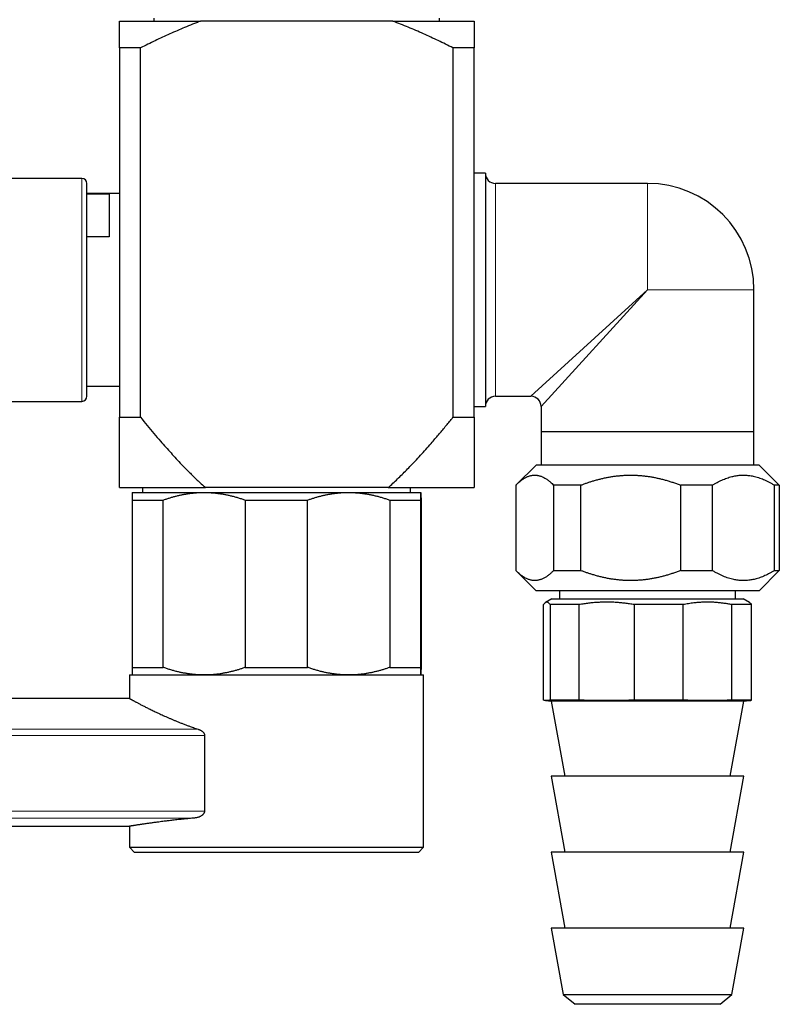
# Model space of a CAD drawing. Header units: millimetres. Extents: x 8 to 974, y 12 to 621.
# Tile 6 of 52: x 215 to 290, y 429 to 526. Entities that reach past the tile are written whole.
import ezdxf

# ---------------------------------------------------------------- set-up
doc = ezdxf.new("R2010")
doc.units = ezdxf.units.MM

msp = doc.modelspace()

# ---------------------------------------------------------------- linework, layer by layer
at = {"color": 7, "linetype": 'Continuous', "lineweight": 30}
for p, q in [((224.947, 525.968), (232.957, 525.968)), ((228.359, 526.268), (228.359, 525.968)), ((251.937, 525.968), (232.957, 525.968)), ((251.937, 525.968), (259.947, 525.968)), ((256.534, 525.968), (256.534, 526.268)), ((227.044, 523.343), (224.947, 523.343)), ((224.947, 523.343), (224.947, 486.897)), ((227.044, 486.897), (227.044, 523.343)), ((257.85, 523.343), (257.85, 486.897)), ((259.947, 523.343), (257.85, 523.343)), ((259.947, 486.897), (259.947, 523.343)), ((261.047, 510.968), (259.947, 510.968)), ((261.047, 510.968), (261.047, 487.968)), ((221.247, 510.468), (210.181, 510.468)), ((221.747, 488.968), (221.747, 509.968)), ((277.047, 509.968), (262.047, 509.968)), ((224.947, 508.968), (221.747, 508.968)), ((221.747, 508.951), (223.947, 508.951)), ((223.947, 508.951), (223.947, 504.708)), ((223.947, 504.708), (221.747, 504.708)), ((287.547, 485.468), (287.547, 499.468)), ((221.747, 489.968), (224.947, 489.968)), ((262.047, 488.968), (265.547, 488.968)), ((210.181, 488.468), (221.247, 488.468)), ((259.947, 487.968), (261.047, 487.968)), ((266.547, 487.968), (266.547, 485.468)), ((224.947, 486.897), (227.044, 486.897)), ((257.85, 486.897), (259.947, 486.897)), ((287.547, 485.468), (266.547, 485.468)), ((266.569, 485.468), (266.569, 482.191)), ((287.524, 482.191), (287.524, 485.468)), ((266.047, 482.191), (264.101, 480.245)), ((287.941, 482.191), (266.047, 482.191)), ((288.047, 482.191), (287.941, 482.191)), ((289.993, 480.245), (288.047, 482.191)), ((224.947, 479.968), (233.433, 479.968)), ((227.226, 479.968), (227.226, 479.479)), ((251.461, 479.968), (233.433, 479.968)), ((251.461, 479.968), (259.947, 479.968)), ((253.667, 479.479), (253.667, 479.968)), ((264.047, 480.191), (264.047, 471.791)), ((270.433, 480.191), (267.799, 480.191)), ((267.799, 471.791), (267.799, 480.191)), ((270.433, 480.191), (270.433, 471.791)), ((283.432, 480.191), (280.336, 480.191)), ((280.336, 471.791), (280.336, 480.191)), ((283.432, 480.191), (283.432, 471.791)), ((290.046, 480.191), (289.583, 480.191)), ((289.583, 471.791), (289.583, 480.191)), ((290.046, 480.191), (289.993, 480.245)), ((290.046, 480.191), (290.046, 471.791)), ((226.197, 479.479), (233.313, 479.479)), ((233.313, 479.479), (247.563, 479.479)), ((247.563, 479.479), (254.697, 479.479)), ((226.193, 478.729), (229.258, 478.729)), ((226.193, 478.729), (226.193, 462.229)), ((229.258, 462.229), (229.258, 478.729)), ((237.367, 478.729), (243.505, 478.729)), ((237.367, 478.729), (237.367, 462.229)), ((243.505, 462.229), (243.505, 478.729)), ((251.621, 478.729), (251.621, 462.229)), ((251.621, 478.729), (254.693, 478.729)), ((254.693, 462.229), (254.693, 478.729)), ((254.7, 478.729), (254.7, 462.229)), ((264.1, 471.738), (266.047, 469.791)), ((267.799, 471.791), (270.433, 471.791)), ((280.336, 471.791), (283.432, 471.791)), ((288.047, 469.791), (289.993, 471.738)), ((289.583, 471.791), (290.046, 471.791)), ((289.993, 471.738), (290.046, 471.791)), ((287.941, 469.791), (266.047, 469.791)), ((268.37, 469.791), (268.37, 468.991)), ((285.723, 468.991), (285.723, 469.791)), ((288.047, 469.791), (287.941, 469.791)), ((266.785, 458.991), (266.785, 468.414)), ((267.617, 468.991), (266.987, 468.628)), ((270.301, 468.414), (267.426, 468.414)), ((267.426, 468.414), (267.426, 458.991)), ((267.617, 468.991), (269.438, 468.991)), ((269.438, 468.991), (286.477, 468.991)), ((270.301, 458.991), (270.301, 468.414)), ((280.563, 468.414), (275.725, 468.414)), ((275.725, 468.414), (275.725, 458.991)), ((280.563, 458.991), (280.563, 468.414)), ((287.309, 468.414), (285.346, 468.414)), ((285.346, 468.414), (285.346, 458.991)), ((287.106, 468.628), (286.477, 468.991)), ((287.309, 458.991), (287.309, 468.414)), ((225.947, 461.479), (225.947, 459.155)), ((225.947, 461.479), (254.947, 461.479)), ((226.193, 462.229), (229.258, 462.229)), ((237.367, 462.229), (243.505, 462.229)), ((251.621, 462.229), (254.693, 462.229)), ((254.947, 444.479), (254.947, 461.479)), ((254.947, 461.479), (254.947, 461.479)), ((225.947, 459.155), (30.347, 459.155)), ((266.988, 458.959), (267.547, 458.91)), ((270.301, 458.991), (267.426, 458.991)), ((267.547, 458.91), (268.897, 451.491)), ((269.382, 458.91), (267.547, 458.91)), ((286.547, 458.91), (269.382, 458.91)), ((280.563, 458.991), (275.725, 458.991)), ((285.197, 451.491), (286.547, 458.91)), ((287.309, 458.991), (285.346, 458.991)), ((286.547, 458.91), (287.106, 458.959)), ((233.35, 455.508), (233.35, 448.058)), ((267.547, 451.491), (268.897, 443.991)), ((269.382, 451.491), (267.547, 451.491)), ((286.547, 451.491), (269.382, 451.491)), ((285.197, 443.991), (286.547, 451.491)), ((50.832, 446.555), (225.947, 446.555)), ((225.947, 446.555), (225.947, 444.479)), ((225.947, 444.479), (226.447, 443.979)), ((225.947, 444.479), (254.947, 444.479)), ((254.447, 443.979), (226.447, 443.979)), ((254.447, 443.979), (254.947, 444.479)), ((267.547, 443.991), (268.897, 436.491)), ((269.382, 443.991), (267.547, 443.991)), ((286.547, 443.991), (269.382, 443.991)), ((285.197, 436.491), (286.547, 443.991)), ((267.547, 436.491), (268.72, 429.975)), ((269.382, 436.491), (267.547, 436.491)), ((286.547, 436.491), (269.382, 436.491)), ((285.374, 429.975), (286.547, 436.491)), ((268.72, 429.975), (269.897, 428.991)), ((268.72, 429.975), (270.328, 429.975)), ((270.328, 429.975), (285.374, 429.975)), ((284.197, 428.991), (285.374, 429.975)), ((284.197, 428.991), (269.897, 428.991))]:
    msp.add_line(p, q, dxfattribs=at)
at = {"color": 8, "linetype": 'Continuous', "lineweight": 0}
for p, q in [((221.247, 488.468), (221.247, 510.468)), ((262.047, 509.968), (262.047, 488.968)), ((277.047, 509.968), (277.047, 499.468)), ((265.547, 488.968), (277.047, 499.468)), ((277.047, 499.468), (266.547, 487.968)), ((287.547, 499.468), (277.047, 499.468)), ((39.588, 456.128), (232.72, 456.128)), ((233.35, 455.508), (39.587, 455.508)), ((39.587, 448.058), (233.35, 448.058)), ((232.363, 447.365), (39.588, 447.365))]:
    msp.add_line(p, q, dxfattribs=at)
at = {"color": 7, "linetype": 'Continuous', "lineweight": 30}
for centre, radius, start, end in [((262.047, 510.968), 1, 180, 270), ((221.247, 509.968), 0.5, 0, 90), ((277.047, 499.468), 10.5, 0, 90), ((221.247, 488.968), 0.5, 270, 0), ((262.047, 487.968), 1, 90, 180), ((265.547, 487.968), 1, 0.06155, 89.93356)]:
    msp.add_arc(centre, radius, start, end, dxfattribs=at)
for points, knots in [([(224.947, 523.343), (224.947, 523.422), (224.947, 523.581), (224.947, 523.81), (224.947, 524.033), (224.947, 524.247), (224.947, 524.454), (224.947, 524.651), (224.947, 524.839), (224.947, 525.018), (224.947, 525.186), (224.947, 525.344), (224.947, 525.49), (224.947, 525.616), (224.947, 525.725), (224.947, 525.817), (224.947, 525.9), (224.947, 525.946), (224.947, 525.968)], [0, 0, 0, 0, 0.064273, 0.128551, 0.192827, 0.257099, 0.321483, 0.385866, 0.450062, 0.514257, 0.579424, 0.644603, 0.70978, 0.774943, 0.831164, 0.887385, 0.943692, 1, 1, 1, 1]), ([(232.957, 525.968), (232.825, 525.918), (232.561, 525.819), (232.035, 525.613), (231.397, 525.354), (230.649, 525.037), (229.921, 524.715), (229.196, 524.384), (228.475, 524.045), (227.757, 523.698), (227.282, 523.461), (227.044, 523.343)], [0, 0, 0, 0, 0.065368, 0.130736, 0.261514, 0.38451, 0.507512, 0.63051, 0.753672, 0.876837, 1, 1, 1, 1]), ([(257.85, 523.343), (257.609, 523.463), (257.127, 523.703), (256.399, 524.054), (255.668, 524.398), (254.932, 524.734), (254.191, 525.06), (253.445, 525.375), (252.694, 525.68), (252.189, 525.872), (251.937, 525.968)], [0, 0, 0, 0, 0.124812, 0.249623, 0.374491, 0.49936, 0.624461, 0.749562, 0.874782, 1, 1, 1, 1]), ([(259.947, 525.968), (259.947, 525.945), (259.947, 525.897), (259.947, 525.81), (259.947, 525.713), (259.947, 525.604), (259.947, 525.484), (259.947, 525.354), (259.947, 525.222), (259.947, 525.09), (259.947, 524.959), (259.947, 524.8), (259.947, 524.61), (259.947, 524.382), (259.947, 524.14), (259.947, 523.885), (259.947, 523.619), (259.947, 523.435), (259.947, 523.343)], [0, 0, 0, 0, 0.058768, 0.117562, 0.175867, 0.234186, 0.292513, 0.350837, 0.409144, 0.457987, 0.506831, 0.555674, 0.628121, 0.700568, 0.775421, 0.850282, 0.925145, 1, 1, 1, 1]), ([(224.947, 479.968), (224.947, 479.97), (224.947, 479.972), (224.947, 479.994), (224.947, 480.028), (224.947, 480.076), (224.947, 480.138), (224.947, 480.213), (224.947, 480.301), (224.947, 480.401), (224.947, 480.514), (224.947, 480.639), (224.947, 480.776), (224.947, 480.923), (224.947, 481.081), (224.947, 481.256), (224.947, 481.452), (224.947, 481.668), (224.947, 481.895), (224.947, 482.131), (224.947, 482.397), (224.947, 482.694), (224.947, 483.023), (224.947, 483.36), (224.947, 483.711), (224.947, 484.077), (224.947, 484.457), (224.947, 484.846), (224.947, 485.242), (224.947, 485.646), (224.947, 486.057), (224.947, 486.474), (224.947, 486.756), (224.947, 486.897)], [0, 0, 0, 0, 0.025529, 0.051075, 0.076622, 0.102153, 0.128051, 0.153971, 0.1799, 0.205825, 0.231727, 0.25829, 0.284869, 0.311456, 0.33804, 0.364608, 0.39564, 0.426686, 0.457739, 0.488791, 0.519828, 0.558964, 0.598099, 0.636473, 0.674847, 0.715332, 0.755824, 0.796317, 0.836805, 0.877601, 0.918401, 0.959202, 1, 1, 1, 1]), ([(227.044, 486.897), (227.259, 486.631), (227.69, 486.099), (228.348, 485.31), (228.959, 484.594), (229.523, 483.949), (230.037, 483.374), (230.558, 482.806), (231.035, 482.3), (231.466, 481.854), (231.849, 481.467), (232.237, 481.084), (232.63, 480.706), (233.028, 480.333), (233.298, 480.09), (233.433, 479.968)], [0, 0, 0, 0, 0.108824, 0.217651, 0.326473, 0.408222, 0.489977, 0.57173, 0.653476, 0.711187, 0.7689, 0.826611, 0.884407, 0.942205, 1, 1, 1, 1]), ([(251.461, 479.968), (251.616, 480.108), (251.925, 480.388), (252.381, 480.817), (252.83, 481.253), (253.273, 481.696), (253.746, 482.183), (254.249, 482.714), (254.78, 483.29), (255.302, 483.871), (255.877, 484.527), (256.504, 485.261), (257.183, 486.074), (257.627, 486.622), (257.85, 486.897)], [0, 0, 0, 0, 0.06634, 0.132691, 0.19905, 0.265408, 0.331754, 0.414949, 0.498144, 0.580725, 0.663307, 0.775535, 0.887769, 1, 1, 1, 1]), ([(259.947, 486.897), (259.947, 486.756), (259.947, 486.474), (259.947, 486.057), (259.947, 485.646), (259.947, 485.247), (259.947, 484.861), (259.947, 484.486), (259.947, 484.119), (259.947, 483.76), (259.947, 483.408), (259.947, 483.066), (259.947, 482.735), (259.947, 482.435), (259.947, 482.163), (259.947, 481.918), (259.947, 481.683), (259.947, 481.459), (259.947, 481.26), (259.947, 481.085), (259.947, 480.931), (259.947, 480.786), (259.947, 480.651), (259.947, 480.526), (259.947, 480.411), (259.947, 480.308), (259.947, 480.217), (259.947, 480.14), (259.947, 480.077), (259.947, 480.028), (259.947, 479.994), (259.947, 479.972), (259.947, 479.97), (259.947, 479.968)], [0, 0, 0, 0, 0.0407978, 0.0815988, 0.1223989, 0.1631954, 0.2021623, 0.2411342, 0.2801047, 0.3190697, 0.3581594, 0.3972487, 0.4361397, 0.4750301, 0.507095, 0.5391761, 0.571259, 0.6033332, 0.6353922, 0.6613327, 0.6872881, 0.7132461, 0.7391969, 0.7651334, 0.7916629, 0.8182161, 0.8447746, 0.8713225, 0.8978475, 0.9233775, 0.9489245, 0.9744708, 1, 1, 1, 1]), ([(264.047, 480.191), (264.087, 480.231), (264.166, 480.311), (264.286, 480.424), (264.407, 480.53), (264.529, 480.63), (264.651, 480.723), (264.775, 480.809), (264.901, 480.887), (265.027, 480.957), (265.155, 481.019), (265.283, 481.072), (265.412, 481.116), (265.551, 481.152), (265.675, 481.174), (265.782, 481.186), (265.862, 481.191), (265.943, 481.192), (266.023, 481.189), (266.104, 481.182), (266.198, 481.17), (266.306, 481.15), (266.427, 481.118), (266.548, 481.078), (266.682, 481.024), (266.828, 480.954), (266.974, 480.871), (267.108, 480.784), (267.23, 480.697), (267.352, 480.603), (267.487, 480.49), (267.637, 480.354), (267.745, 480.246), (267.799, 480.191)], [0, 0, 0, 0, 0.033022, 0.066046, 0.099067, 0.132213, 0.165363, 0.198508, 0.232074, 0.265645, 0.29921, 0.332981, 0.366759, 0.40053, 0.442298, 0.463209, 0.48412, 0.505041, 0.525962, 0.54691, 0.567857, 0.599471, 0.631084, 0.662784, 0.694485, 0.736415, 0.778389, 0.8112, 0.84401, 0.876887, 0.909764, 0.954866, 1, 1, 1, 1]), ([(270.433, 480.191), (270.533, 480.23), (270.735, 480.307), (271.039, 480.416), (271.346, 480.519), (271.669, 480.62), (272.007, 480.718), (272.361, 480.811), (272.717, 480.894), (273.076, 480.969), (273.438, 481.033), (273.805, 481.088), (274.176, 481.131), (274.547, 481.163), (274.92, 481.184), (275.289, 481.193), (275.654, 481.19), (276.015, 481.176), (276.375, 481.151), (276.735, 481.116), (277.096, 481.069), (277.453, 481.013), (277.807, 480.946), (278.164, 480.869), (278.527, 480.781), (278.894, 480.681), (279.259, 480.571), (279.621, 480.453), (279.98, 480.327), (280.217, 480.237), (280.336, 480.191)], [0, 0, 0, 0, 0.031806, 0.063613, 0.095464, 0.127316, 0.163317, 0.199337, 0.235361, 0.271376, 0.307374, 0.344082, 0.380815, 0.417557, 0.454288, 0.490993, 0.526527, 0.562076, 0.597626, 0.633161, 0.669019, 0.704878, 0.740081, 0.775284, 0.812733, 0.850194, 0.887657, 0.925108, 0.962545, 1, 1, 1, 1]), ([(283.432, 480.191), (283.51, 480.239), (283.666, 480.335), (283.902, 480.468), (284.141, 480.591), (284.382, 480.705), (284.625, 480.809), (284.869, 480.901), (285.114, 480.981), (285.347, 481.046), (285.568, 481.096), (285.777, 481.134), (285.987, 481.163), (286.197, 481.182), (286.408, 481.192), (286.619, 481.192), (286.831, 481.181), (287.043, 481.161), (287.254, 481.132), (287.483, 481.089), (287.73, 481.03), (287.991, 480.954), (288.249, 480.864), (288.51, 480.76), (288.777, 480.64), (289.048, 480.503), (289.317, 480.354), (289.495, 480.246), (289.583, 480.191)], [0, 0, 0, 0, 0.039649, 0.079309, 0.118967, 0.158613, 0.198525, 0.238436, 0.277888, 0.31734, 0.350684, 0.384047, 0.417416, 0.450778, 0.484121, 0.517686, 0.551271, 0.584864, 0.618451, 0.652017, 0.694508, 0.736999, 0.778408, 0.819818, 0.864852, 0.909905, 0.954961, 1, 1, 1, 1]), ([(226.197, 479.479), (226.197, 479.478), (226.196, 479.476), (226.196, 479.46), (226.196, 479.433), (226.196, 479.396), (226.195, 479.348), (226.195, 479.29), (226.195, 479.223), (226.194, 479.145), (226.194, 479.057), (226.194, 478.957), (226.194, 478.849), (226.193, 478.769), (226.193, 478.729)], [0, 0, 0, 0, 0.082113, 0.164256, 0.2464, 0.328514, 0.41124, 0.493966, 0.57546, 0.656954, 0.742702, 0.828473, 0.914248, 1, 1, 1, 1]), ([(229.258, 478.729), (229.359, 478.765), (229.561, 478.837), (229.867, 478.935), (230.174, 479.027), (230.484, 479.111), (230.795, 479.187), (231.109, 479.255), (231.427, 479.315), (231.747, 479.367), (232.068, 479.409), (232.391, 479.441), (232.715, 479.464), (233.023, 479.477), (233.222, 479.479), (233.313, 479.479)], [0, 0, 0, 0, 0.076919, 0.153846, 0.230764, 0.307994, 0.385232, 0.46246, 0.5408, 0.619151, 0.69749, 0.776279, 0.855082, 0.93387, 1, 1, 1, 1]), ([(233.313, 479.479), (233.425, 479.478), (233.651, 479.476), (233.989, 479.46), (234.327, 479.433), (234.665, 479.396), (235.003, 479.348), (235.338, 479.29), (235.671, 479.223), (236.006, 479.145), (236.345, 479.057), (236.688, 478.957), (237.029, 478.849), (237.254, 478.769), (237.367, 478.729)], [0, 0, 0, 0, 0.082113, 0.164256, 0.2464, 0.328514, 0.41124, 0.493966, 0.57546, 0.656954, 0.742702, 0.828473, 0.914248, 1, 1, 1, 1]), ([(243.505, 478.729), (243.606, 478.765), (243.808, 478.837), (244.114, 478.935), (244.421, 479.027), (244.731, 479.111), (245.043, 479.187), (245.358, 479.255), (245.675, 479.315), (245.995, 479.367), (246.317, 479.409), (246.64, 479.441), (246.965, 479.464), (247.272, 479.477), (247.472, 479.479), (247.563, 479.479)], [0, 0, 0, 0, 0.076919, 0.153846, 0.230764, 0.307994, 0.385232, 0.46246, 0.5408, 0.619151, 0.69749, 0.776279, 0.855082, 0.93387, 1, 1, 1, 1]), ([(247.563, 479.479), (247.675, 479.478), (247.901, 479.476), (248.24, 479.46), (248.578, 479.433), (248.916, 479.396), (249.254, 479.348), (249.59, 479.29), (249.923, 479.223), (250.258, 479.145), (250.598, 479.057), (250.941, 478.957), (251.282, 478.849), (251.508, 478.769), (251.621, 478.729)], [0, 0, 0, 0, 0.082113, 0.164256, 0.2464, 0.328514, 0.41124, 0.493966, 0.57546, 0.656954, 0.742702, 0.828473, 0.914248, 1, 1, 1, 1]), ([(254.693, 478.729), (254.693, 478.768), (254.694, 478.844), (254.694, 478.948), (254.694, 479.045), (254.694, 479.133), (254.695, 479.212), (254.695, 479.281), (254.695, 479.34), (254.696, 479.39), (254.696, 479.429), (254.696, 479.458), (254.696, 479.476), (254.697, 479.478), (254.697, 479.479)], [0, 0, 0, 0, 0.082249, 0.164518, 0.246784, 0.32903, 0.411722, 0.494413, 0.576301, 0.658187, 0.743624, 0.829095, 0.914565, 1, 1, 1, 1]), ([(254.697, 479.479), (254.697, 479.479), (254.697, 479.479), (254.697, 479.471), (254.697, 479.452), (254.698, 479.423), (254.698, 479.384), (254.698, 479.335), (254.699, 479.277), (254.699, 479.21), (254.699, 479.134), (254.699, 479.047), (254.7, 478.95), (254.7, 478.845), (254.7, 478.768), (254.7, 478.729)], [0, 0, 0, 0, 0.031668, 0.111262, 0.190884, 0.270507, 0.350102, 0.430251, 0.5104, 0.589434, 0.668468, 0.751338, 0.83423, 0.917125, 1, 1, 1, 1]), ([(267.799, 471.791), (267.76, 471.751), (267.681, 471.671), (267.561, 471.559), (267.44, 471.452), (267.318, 471.353), (267.195, 471.26), (267.071, 471.174), (266.946, 471.096), (266.82, 471.025), (266.692, 470.963), (266.564, 470.911), (266.435, 470.867), (266.296, 470.83), (266.172, 470.808), (266.065, 470.797), (265.985, 470.792), (265.904, 470.791), (265.823, 470.794), (265.743, 470.8), (265.649, 470.813), (265.541, 470.833), (265.42, 470.865), (265.299, 470.905), (265.165, 470.958), (265.019, 471.029), (264.873, 471.112), (264.739, 471.198), (264.617, 471.285), (264.495, 471.379), (264.36, 471.493), (264.21, 471.628), (264.102, 471.737), (264.047, 471.791)], [0, 0, 0, 0, 0.033022, 0.066046, 0.099067, 0.132213, 0.165363, 0.198508, 0.232074, 0.265645, 0.29921, 0.332981, 0.366759, 0.40053, 0.442298, 0.463209, 0.48412, 0.505041, 0.525962, 0.54691, 0.567857, 0.599471, 0.631084, 0.662784, 0.694485, 0.736415, 0.778389, 0.8112, 0.84401, 0.876887, 0.909764, 0.954866, 1, 1, 1, 1]), ([(280.336, 471.791), (280.217, 471.746), (279.98, 471.656), (279.627, 471.532), (279.277, 471.417), (278.93, 471.312), (278.581, 471.216), (278.229, 471.129), (277.874, 471.05), (277.518, 470.981), (277.161, 470.923), (276.798, 470.874), (276.427, 470.835), (276.05, 470.808), (275.671, 470.793), (275.297, 470.79), (274.927, 470.798), (274.562, 470.818), (274.198, 470.849), (273.835, 470.891), (273.47, 470.944), (273.105, 471.008), (272.739, 471.083), (272.375, 471.168), (272.014, 471.263), (271.671, 471.362), (271.347, 471.464), (271.04, 471.567), (270.735, 471.676), (270.533, 471.753), (270.433, 471.791)], [0, 0, 0, 0, 0.037437, 0.074892, 0.110508, 0.146134, 0.181758, 0.217372, 0.253211, 0.289049, 0.324488, 0.359928, 0.397189, 0.434468, 0.471746, 0.509007, 0.544975, 0.580967, 0.616968, 0.652963, 0.688933, 0.725668, 0.762422, 0.799186, 0.835945, 0.872684, 0.904489, 0.936295, 0.968147, 1, 1, 1, 1]), ([(289.583, 471.791), (289.505, 471.743), (289.349, 471.648), (289.113, 471.515), (288.874, 471.391), (288.634, 471.277), (288.391, 471.174), (288.146, 471.081), (287.901, 471.001), (287.668, 470.937), (287.447, 470.887), (287.238, 470.848), (287.028, 470.82), (286.818, 470.8), (286.607, 470.791), (286.396, 470.791), (286.184, 470.801), (285.973, 470.821), (285.761, 470.851), (285.532, 470.894), (285.286, 470.952), (285.024, 471.029), (284.766, 471.118), (284.505, 471.223), (284.238, 471.343), (283.967, 471.48), (283.698, 471.629), (283.52, 471.737), (283.432, 471.791)], [0, 0, 0, 0, 0.039649, 0.079309, 0.118967, 0.158613, 0.198525, 0.238436, 0.277888, 0.31734, 0.350684, 0.384047, 0.417416, 0.450778, 0.484121, 0.517686, 0.551271, 0.584864, 0.618451, 0.652017, 0.694508, 0.736999, 0.778408, 0.819818, 0.864852, 0.909905, 0.954961, 1, 1, 1, 1]), ([(267.426, 468.414), (267.409, 468.439), (267.374, 468.49), (267.326, 468.545), (267.282, 468.587), (267.242, 468.617), (267.203, 468.64), (267.159, 468.657), (267.11, 468.664), (267.061, 468.659), (267.017, 468.644), (266.976, 468.622), (266.935, 468.593), (266.89, 468.55), (266.84, 468.493), (266.803, 468.44), (266.785, 468.414)], [0, 0, 0, 0, 0.0818637, 0.1637778, 0.2254184, 0.2870588, 0.3488021, 0.4105453, 0.49254, 0.5745998, 0.6378403, 0.7010809, 0.7644352, 0.8277897, 0.9138645, 1, 1, 1, 1]), ([(275.725, 468.414), (275.578, 468.439), (275.284, 468.49), (274.84, 468.55), (274.395, 468.599), (273.949, 468.634), (273.5, 468.656), (273.052, 468.664), (272.606, 468.659), (272.154, 468.639), (271.695, 468.605), (271.229, 468.556), (270.764, 468.493), (270.455, 468.44), (270.301, 468.414)], [0, 0, 0, 0, 0.081987, 0.164001, 0.246011, 0.327993, 0.410578, 0.493162, 0.574632, 0.656103, 0.742058, 0.828046, 0.914039, 1, 1, 1, 1]), ([(285.346, 468.414), (285.224, 468.438), (284.979, 468.485), (284.611, 468.543), (284.242, 468.591), (283.872, 468.627), (283.499, 468.651), (283.124, 468.663), (282.747, 468.662), (282.369, 468.649), (281.993, 468.623), (281.654, 468.589), (281.352, 468.551), (281.089, 468.511), (280.825, 468.466), (280.65, 468.431), (280.563, 468.414)], [0, 0, 0, 0, 0.077211, 0.154458, 0.231714, 0.308953, 0.386158, 0.464651, 0.543186, 0.621737, 0.700274, 0.77877, 0.834044, 0.889319, 0.944659, 1, 1, 1, 1]), ([(287.106, 468.627), (287.11, 468.625), (287.127, 468.616), (287.158, 468.592), (287.204, 468.55), (287.254, 468.493), (287.29, 468.44), (287.309, 468.414)], [0, 0, 0, 0, 0.057491, 0.25725, 0.457011, 0.72841, 1, 1, 1, 1]), ([(226.193, 462.229), (226.193, 462.191), (226.194, 462.115), (226.194, 462.01), (226.194, 461.914), (226.194, 461.826), (226.195, 461.747), (226.195, 461.678), (226.195, 461.619), (226.196, 461.569), (226.196, 461.53), (226.196, 461.501), (226.196, 461.483), (226.197, 461.48), (226.197, 461.479)], [0, 0, 0, 0, 0.082249, 0.164518, 0.246784, 0.32903, 0.411722, 0.494413, 0.576301, 0.658187, 0.743624, 0.829095, 0.914565, 1, 1, 1, 1]), ([(233.313, 461.479), (233.2, 461.48), (232.974, 461.482), (232.636, 461.499), (232.298, 461.526), (231.96, 461.563), (231.622, 461.611), (231.287, 461.669), (230.954, 461.736), (230.619, 461.813), (230.28, 461.902), (229.937, 462.002), (229.596, 462.11), (229.371, 462.19), (229.258, 462.229)], [0, 0, 0, 0, 0.082113, 0.164256, 0.2464, 0.328514, 0.41124, 0.493966, 0.57546, 0.656954, 0.742702, 0.828473, 0.914248, 1, 1, 1, 1]), ([(237.367, 462.229), (237.266, 462.194), (237.064, 462.122), (236.758, 462.024), (236.451, 461.932), (236.141, 461.848), (235.83, 461.772), (235.516, 461.703), (235.198, 461.643), (234.878, 461.592), (234.557, 461.55), (234.234, 461.517), (233.91, 461.495), (233.603, 461.482), (233.403, 461.48), (233.313, 461.479)], [0, 0, 0, 0, 0.076919, 0.153846, 0.230764, 0.307994, 0.385232, 0.46246, 0.5408, 0.619151, 0.69749, 0.776279, 0.855082, 0.93387, 1, 1, 1, 1]), ([(247.563, 461.479), (247.45, 461.48), (247.224, 461.482), (246.885, 461.499), (246.547, 461.526), (246.209, 461.563), (245.871, 461.611), (245.535, 461.669), (245.202, 461.736), (244.867, 461.813), (244.527, 461.902), (244.184, 462.002), (243.843, 462.11), (243.617, 462.19), (243.505, 462.229)], [0, 0, 0, 0, 0.0821126, 0.1642556, 0.2463996, 0.3285136, 0.4112395, 0.4939659, 0.5754599, 0.6569544, 0.7427019, 0.8284732, 0.9142479, 1, 1, 1, 1]), ([(251.621, 462.229), (251.519, 462.194), (251.317, 462.122), (251.011, 462.024), (250.704, 461.932), (250.394, 461.848), (250.082, 461.772), (249.767, 461.703), (249.45, 461.643), (249.13, 461.592), (248.808, 461.55), (248.485, 461.517), (248.16, 461.495), (247.853, 461.482), (247.653, 461.48), (247.563, 461.479)], [0, 0, 0, 0, 0.076919, 0.153846, 0.230764, 0.307994, 0.385232, 0.46246, 0.5408, 0.619151, 0.69749, 0.776279, 0.855082, 0.93387, 1, 1, 1, 1]), ([(254.697, 461.479), (254.697, 461.48), (254.696, 461.482), (254.696, 461.499), (254.696, 461.526), (254.696, 461.563), (254.695, 461.611), (254.695, 461.669), (254.695, 461.736), (254.694, 461.813), (254.694, 461.902), (254.694, 462.002), (254.694, 462.11), (254.693, 462.19), (254.693, 462.229)], [0, 0, 0, 0, 0.082113, 0.164256, 0.2464, 0.328514, 0.41124, 0.493966, 0.57546, 0.656954, 0.742702, 0.828473, 0.914248, 1, 1, 1, 1]), ([(254.7, 462.229), (254.7, 462.192), (254.7, 462.118), (254.7, 462.017), (254.699, 461.922), (254.699, 461.836), (254.699, 461.759), (254.699, 461.69), (254.698, 461.631), (254.698, 461.581), (254.698, 461.539), (254.697, 461.508), (254.697, 461.488), (254.697, 461.48), (254.697, 461.48), (254.697, 461.479)], [0, 0, 0, 0, 0.079717, 0.159452, 0.239185, 0.318898, 0.399016, 0.479133, 0.558521, 0.637909, 0.7205, 0.803122, 0.885742, 0.968332, 1, 1, 1, 1]), ([(225.947, 459.155), (225.948, 459.154), (225.949, 459.154), (225.964, 459.146), (225.987, 459.133), (226.02, 459.115), (226.062, 459.091), (226.113, 459.063), (226.174, 459.03), (226.244, 458.992), (226.326, 458.947), (226.419, 458.897), (226.522, 458.842), (226.633, 458.783), (226.751, 458.72), (226.875, 458.655), (227.007, 458.586), (227.148, 458.512), (227.297, 458.436), (227.454, 458.356), (227.618, 458.273), (227.791, 458.186), (227.975, 458.095), (228.171, 457.999), (228.374, 457.901), (228.587, 457.799), (228.809, 457.695), (229.04, 457.588), (229.279, 457.479), (229.526, 457.368), (229.781, 457.256), (230.043, 457.143), (230.31, 457.03), (230.587, 456.916), (230.876, 456.799), (231.176, 456.681), (231.484, 456.564), (231.768, 456.459), (232.025, 456.366), (232.253, 456.286), (232.484, 456.206), (232.641, 456.154), (232.72, 456.128)], [0, 0, 0, 0, 0.0239, 0.048544, 0.07325, 0.097978, 0.122853, 0.147749, 0.172202, 0.196674, 0.222669, 0.248687, 0.274773, 0.300882, 0.325505, 0.350146, 0.374841, 0.399553, 0.42439, 0.449243, 0.473719, 0.49821, 0.523963, 0.549734, 0.575557, 0.601397, 0.627751, 0.654123, 0.680547, 0.706989, 0.733552, 0.760132, 0.786344, 0.812572, 0.840054, 0.867556, 0.895114, 0.922691, 0.942005, 0.961318, 0.980659, 1, 1, 1, 1]), ([(267.426, 458.991), (267.399, 458.986), (267.346, 458.974), (267.266, 458.963), (267.186, 458.955), (267.106, 458.953), (267.025, 458.955), (266.945, 458.963), (266.865, 458.974), (266.812, 458.986), (266.785, 458.991)], [0, 0, 0, 0, 0.124949, 0.249902, 0.37487, 0.499842, 0.624869, 0.749901, 0.874948, 1, 1, 1, 1]), ([(275.725, 458.991), (275.499, 458.986), (275.047, 458.974), (274.37, 458.963), (273.692, 458.955), (273.014, 458.953), (272.336, 458.955), (271.657, 458.963), (270.979, 458.974), (270.527, 458.986), (270.301, 458.991)], [0, 0, 0, 0, 0.124951, 0.249902, 0.374872, 0.499842, 0.624872, 0.749901, 0.874951, 1, 1, 1, 1]), ([(285.346, 458.991), (285.147, 458.986), (284.748, 458.974), (284.151, 458.963), (283.553, 458.955), (282.955, 458.953), (282.357, 458.955), (281.759, 458.963), (281.161, 458.974), (280.762, 458.986), (280.563, 458.991)], [0, 0, 0, 0, 0.124951, 0.249902, 0.374872, 0.499842, 0.624872, 0.749901, 0.874951, 1, 1, 1, 1]), ([(287.106, 458.959), (287.12, 458.961), (287.161, 458.964), (287.229, 458.974), (287.282, 458.986), (287.309, 458.991)], [0, 0, 0, 0, 0.20968, 0.604833, 1, 1, 1, 1]), ([(232.72, 456.128), (232.748, 456.118), (232.803, 456.099), (232.885, 456.063), (232.964, 456.022), (233.042, 455.976), (233.104, 455.93), (233.152, 455.89), (233.186, 455.857), (233.219, 455.823), (233.249, 455.786), (233.276, 455.748), (233.298, 455.71), (233.316, 455.672), (233.333, 455.627), (233.347, 455.572), (233.349, 455.529), (233.35, 455.508)], [0, 0, 0, 0, 0.100128, 0.199913, 0.299471, 0.398909, 0.49825, 0.549719, 0.599179, 0.649515, 0.700254, 0.748732, 0.792231, 0.833981, 0.874334, 0.936919, 1, 1, 1, 1]), ([(233.35, 448.058), (233.349, 448.037), (233.347, 447.996), (233.333, 447.939), (233.314, 447.889), (233.291, 447.844), (233.26, 447.794), (233.218, 447.741), (233.165, 447.687), (233.1, 447.632), (233.024, 447.578), (232.937, 447.528), (232.846, 447.485), (232.743, 447.445), (232.625, 447.409), (232.494, 447.38), (232.407, 447.37), (232.363, 447.365)], [0, 0, 0, 0, 0.042754, 0.08554, 0.120919, 0.156436, 0.19188, 0.248015, 0.30437, 0.36064, 0.438646, 0.516902, 0.595279, 0.673447, 0.782234, 0.891184, 1, 1, 1, 1]), ([(232.363, 447.365), (232.271, 447.356), (232.087, 447.339), (231.816, 447.313), (231.549, 447.287), (231.287, 447.261), (231.029, 447.234), (230.759, 447.205), (230.48, 447.174), (230.214, 447.144), (229.976, 447.117), (229.764, 447.092), (229.556, 447.067), (229.329, 447.039), (229.085, 447.008), (228.845, 446.977), (228.631, 446.949), (228.44, 446.924), (228.255, 446.899), (228.077, 446.874), (227.905, 446.851), (227.729, 446.826), (227.55, 446.8), (227.385, 446.776), (227.241, 446.755), (227.115, 446.737), (226.996, 446.719), (226.869, 446.7), (226.738, 446.68), (226.615, 446.661), (226.51, 446.645), (226.422, 446.631), (226.341, 446.618), (226.267, 446.606), (226.201, 446.596), (226.142, 446.587), (226.09, 446.578), (226.046, 446.571), (226.01, 446.565), (225.982, 446.561), (225.962, 446.558), (225.949, 446.555), (225.948, 446.555), (225.948, 446.555)], [0, 0, 0, 0, 0.0235677, 0.0471385, 0.0707062, 0.0943871, 0.1180712, 0.1417521, 0.17005, 0.1983695, 0.2202309, 0.2420924, 0.2639937, 0.285895, 0.3156948, 0.3455198, 0.3690876, 0.3926585, 0.4162262, 0.4399076, 0.4635922, 0.4872735, 0.515572, 0.5438923, 0.5657605, 0.5876287, 0.6095375, 0.6314464, 0.6612623, 0.691104, 0.7145474, 0.7379939, 0.7614373, 0.7849952, 0.8085564, 0.8321143, 0.8559604, 0.8798097, 0.9036558, 0.9276232, 0.9515941, 0.9755615, 1, 1, 1, 1])]:
    msp.add_open_spline(points, degree=3, knots=knots, dxfattribs=at)

doc.saveas('drawing.dxf')
